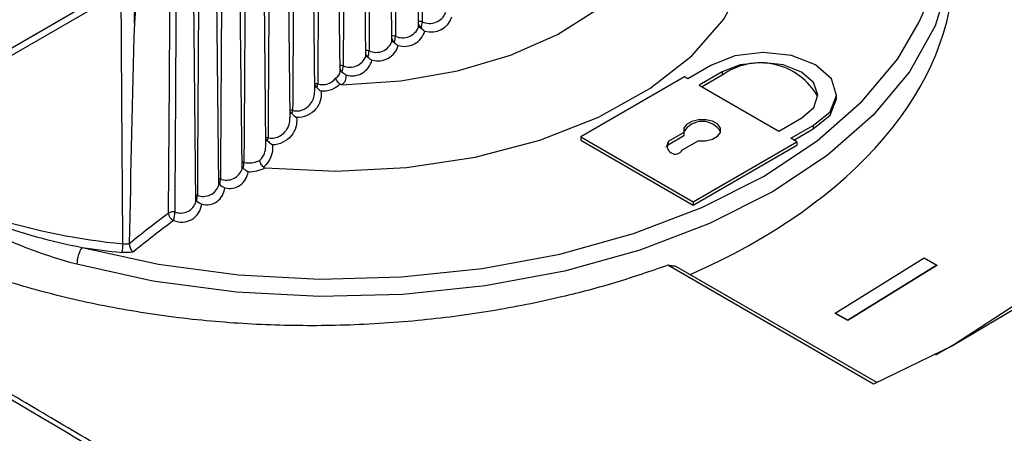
# Model space of a CAD drawing. Header units: millimetres. Extents: x -3.03 to 0.78, y -0.23 to 0.59.
# Tile 102 of 165: x 0.54995 to 0.5734, y -0.01559 to -0.00575. Entities that reach past the tile are written whole.
import ezdxf

# ---------------------------------------------------------------- set-up
doc = ezdxf.new("R2010")
doc.units = ezdxf.units.MM

msp = doc.modelspace()

# ---------------------------------------------------------------- linework, layer by layer
at = {"color": 7, "linetype": 'Continuous', "lineweight": 25}
for p, q in [((0.557584, -0.006981), (0.55743, 0.007471)), ((0.556984, -0.007449), (0.556828, 0.007094)), ((0.556396, -0.008082), (0.556238, 0.006702)), ((0.555819, -0.008736), (0.555658, 0.006297)), ((0.555253, -0.009298), (0.555091, 0.005878)), ((0.554697, -0.009688), (0.554535, 0.005445)), ((0.554153, -0.010083), (0.553991, 0.004998)), ((0.558197, -0.006621), (0.558134, -0.000748)), ((0.559455, -0.00592), (0.559401, -0.000861)), ((0.558821, -0.006268), (0.558764, -0.000964)), ((0.54629, -0.008424), (0.552564, -0.004802)), ((0.546187, -0.00866), (0.552448, -0.005046)), ((0.566417, -0.00684), (0.565871, -0.007156)), ((0.566682, -0.006993), (0.566135, -0.007308)), ((0.566682, -0.006993), (0.566682, -0.007075)), ((0.56579, -0.007109), (0.563316, -0.008537)), ((0.565871, -0.007156), (0.56579, -0.007109)), ((0.566682, -0.007075), (0.566206, -0.007349)), ((0.566135, -0.007308), (0.568034, -0.008405)), ((0.569411, -0.007612), (0.569411, -0.007531)), ((0.568034, -0.008405), (0.56858, -0.008089)), ((0.565776, -0.008435), (0.5654, -0.008652)), ((0.565776, -0.008435), (0.565776, -0.008517)), ((0.568324, -0.008572), (0.568856, -0.008265)), ((0.568395, -0.008613), (0.568856, -0.008346)), ((0.568856, -0.008265), (0.568856, -0.008346)), ((0.563316, -0.008537), (0.563316, -0.008619)), ((0.563316, -0.008537), (0.565991, -0.010082)), ((0.563316, -0.008619), (0.565991, -0.010163)), ((0.565776, -0.008517), (0.5654, -0.008734)), ((0.5654, -0.008652), (0.5654, -0.008734)), ((0.56574, -0.008849), (0.566116, -0.008632)), ((0.565991, -0.010082), (0.568465, -0.008654)), ((0.568465, -0.008654), (0.568324, -0.008572)), ((0.568465, -0.008654), (0.568465, -0.008735)), ((0.565991, -0.010163), (0.568465, -0.008735)), ((0.565991, -0.010082), (0.565991, -0.010163)), ((0.569378, -0.012727), (0.571498, -0.011417)), ((0.571498, -0.011417), (0.571797, -0.01159)), ((0.570288, -0.014421), (0.565389, -0.011593)), ((0.565568, -0.011616), (0.565642, -0.011652)), ((0.565642, -0.011652), (0.570373, -0.014383)), ((0.571797, -0.01159), (0.569677, -0.012899)), ((0.571798, -0.011598), (0.569678, -0.012907)), ((0.571797, -0.01159), (0.571798, -0.011598)), ((0.569677, -0.012899), (0.569378, -0.012727)), ((0.569378, -0.012727), (0.569378, -0.012735)), ((0.569678, -0.012907), (0.569378, -0.012735)), ((0.569677, -0.012899), (0.569678, -0.012907))]:
    msp.add_line(p, q, dxfattribs=at)
at = {"color": 9, "linetype": 'Continuous', "lineweight": 25}
msp.add_line((0.553051, -0.011952), (0.551317, -0.011569), dxfattribs=at)
at = {"color": 7, "linetype": 'Continuous', "lineweight": 25, "flags": 128}
for points in [[(0.569067, 0.008298), (0.57057, 0.007735), (0.572449, 0.006871), (0.574157, 0.005891), (0.575676, 0.004804), (0.576989, 0.003623), (0.57808, 0.002362), (0.578937, 0.001034), (0.579551, -0.000346), (0.579915, -0.001761), (0.580025, -0.003197), (0.579878, -0.004636), (0.579478, -0.006063), (0.578829, -0.007462), (0.577937, -0.008816), (0.576814, -0.010112), (0.575471, -0.011333), (0.573924, -0.012466), (0.572189, -0.0135), (0.570288, -0.014421)], [(0.571774, -0.013718), (0.572203, -0.013474), (0.573814, -0.012432), (0.575234, -0.011297), (0.576446, -0.01008), (0.577437, -0.008797), (0.578193, -0.007462), (0.578708, -0.006091), (0.578975, -0.0047), (0.578991, -0.003304), (0.578755, -0.001921), (0.57827, -0.000566), (0.577543, 0.000745), (0.576581, 0.001998), (0.575395, 0.003176), (0.574, 0.004267), (0.572412, 0.005258), (0.570648, 0.006138), (0.569775, 0.006506)], [(0.570865, -0.000284), (0.571569, -0.001358), (0.572015, -0.002476), (0.572197, -0.003619), (0.572111, -0.004766), (0.571758, -0.005896), (0.571146, -0.006988), (0.570284, -0.008023), (0.569189, -0.008981), (0.567881, -0.009846), (0.566383, -0.010601), (0.564723, -0.011233), (0.562931, -0.01173), (0.561039, -0.012084), (0.559082, -0.012288), (0.557096, -0.012337), (0.555115, -0.012232), (0.553178, -0.011974), (0.553051, -0.011952)], [(0.55894, -0.000929), (0.558936, -0.001507), (0.558919, -0.003819), (0.558902, -0.006144)], [(0.559578, -0.000747), (0.559573, -0.001328), (0.559556, -0.003651), (0.55954, -0.005801)], [(0.555798, -0.009273), (0.557483, -0.009353), (0.559167, -0.009267), (0.560802, -0.009019), (0.562341, -0.008615), (0.563741, -0.008068), (0.56496, -0.007392), (0.565965, -0.006608), (0.566727, -0.005736), (0.567224, -0.004804), (0.567441, -0.003836), (0.567373, -0.002861)], [(0.557624, -0.007297), (0.559029, -0.007206), (0.560382, -0.006971), (0.561641, -0.006599), (0.562764, -0.006104), (0.563715, -0.0055), (0.564463, -0.004808), (0.564984, -0.004049), (0.565262, -0.003249)], [(0.551442, -0.011166), (0.553264, -0.011564), (0.555163, -0.011816), (0.557103, -0.011919), (0.559049, -0.01187), (0.560966, -0.011671), (0.56282, -0.011325), (0.564575, -0.010837), (0.566202, -0.010218), (0.567669, -0.009478), (0.568951, -0.008631), (0.570023, -0.007692), (0.570867, -0.006679), (0.571369, -0.005822)], [(0.568856, -0.008265), (0.569259, -0.007941), (0.56941, -0.007552), (0.569287, -0.00716), (0.568909, -0.006826), (0.568336, -0.006604), (0.567658, -0.006529), (0.566983, -0.006612), (0.566417, -0.00684)], [(0.56858, -0.008089), (0.568867, -0.007838), (0.568967, -0.007542), (0.568864, -0.007247), (0.568574, -0.006997), (0.56814, -0.006829), (0.567629, -0.00677), (0.567117, -0.006827), (0.566682, -0.006993)], [(0.568856, -0.008346), (0.569259, -0.008022), (0.56941, -0.007633), (0.569411, -0.007612)], [(0.566116, -0.008632), (0.56629, -0.008633), (0.566452, -0.008596), (0.566576, -0.008525), (0.566644, -0.008433), (0.566645, -0.008332), (0.566578, -0.008239), (0.566455, -0.008168), (0.566294, -0.00813), (0.56612, -0.008131), (0.56596, -0.00817), (0.565838, -0.008242), (0.565774, -0.008335), (0.565776, -0.008435)], [(0.5654, -0.008734), (0.565348, -0.008779), (0.56534, -0.008791)], [(0.555253, -0.009262), (0.555264, -0.009274), (0.555279, -0.009288)], [(0.554697, -0.009652), (0.554704, -0.00966), (0.554719, -0.009673)], [(0.554152, -0.010047), (0.554156, -0.01005), (0.554171, -0.010063)]]:
    msp.add_lwpolyline(points, dxfattribs=at)
at = {"color": 9, "linetype": 'Continuous', "lineweight": 25, "flags": 128}
for points in [[(0.552415, -0.011081), (0.552414, -0.010955), (0.552389, -0.007646), (0.552369, -0.005091)], [(0.554719, -0.009673), (0.554706, -0.009667), (0.554697, -0.009662)], [(0.554171, -0.010063), (0.554158, -0.010058), (0.554152, -0.010055)]]:
    msp.add_lwpolyline(points, dxfattribs=at)
at = {"color": 9, "linetype": 'Continuous', "lineweight": 25}
for centre, radius, start, end in [((0.566624, -0.003559), 0.0052577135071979, 334.506679, 40.985492), ((0.559717, -0.00543), 0.0004112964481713, 244.646098, 338.725504), ((0.559485, -0.006052), 0.0002567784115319, 77.423006, 96.863435), ((0.559075, -0.005775), 0.0004073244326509, 245.000598, 339.108552), ((0.559541, -0.005848), 0.0001050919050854, 215.087661, 254.311453), ((0.558443, -0.006126), 0.0004033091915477, 245.355049, 339.496842), ((0.558849, -0.006395), 0.0002564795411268, 77.984722, 96.616408), ((0.558903, -0.006191), 0.0001036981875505, 217.298047, 254.705943), ((0.558224, -0.006745), 0.000257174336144, 78.583495, 96.302779), ((0.557822, -0.006484), 0.0003992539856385, 245.709756, 339.890174), ((0.558277, -0.00654), 0.0001038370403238, 219.829651, 254.824471), ((0.557392, -0.006969), 0.0001931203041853, 298.442557, 356.194325), ((0.55761, -0.007101), 0.0002578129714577, 79.179264, 95.962888), ((0.55766, -0.006897), 0.0001024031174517, 222.124835, 255.227944), ((0.557006, -0.007532), 0.0002582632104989, 79.747942, 95.313736), ((0.557024, -0.007243), 0.0001085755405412, 247.414005, 269.585628), ((0.556411, -0.008164), 0.0002586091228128, 80.256996, 93.838367), ((0.556432, -0.007871), 0.0001068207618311, 249.57938, 269.554909), ((0.55585, -0.00852), 0.0001042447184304, 251.8189, 269.193522), ((0.555828, -0.008816), 0.0002587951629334, 80.759553, 92.301574), ((0.554885, -0.009178), 0.0003874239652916, 247.188191, 341.899922), ((0.555256, -0.009406), 0.0002586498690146, 81.2765, 91.042648), ((0.555309, -0.009199), 9.40997952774e-05, 233.502293, 251.286533), ((0.554698, -0.009791), 0.0002592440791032, 81.866746, 90.599099), ((0.554332, -0.009571), 0.0003831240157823, 247.549795, 342.317871), ((0.553791, -0.00997), 0.000378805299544, 247.91396, 342.739289), ((0.554152, -0.010183), 0.0002597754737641, 82.454623, 90.12986)]:
    msp.add_arc(centre, radius, start, end, dxfattribs=at)
at = {"color": 7, "linetype": 'Continuous', "lineweight": 25}
for centre, radius, start, end in [((0.559672, -0.005782), 0.0002306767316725, 199.140829, 226.147481), ((0.559078, -0.00579), 0.0004621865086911, 339.963921, 358.622542), ((0.559756, -0.005526), 0.0005185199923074, 252.940549, 341.989569), ((0.559117, -0.005878), 0.0005080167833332, 253.078388, 343.511393), ((0.559029, -0.006126), 0.0002253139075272, 201.978043, 227.11402), ((0.558418, -0.006133), 0.0004840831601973, 340.877702, 358.690312), ((0.557767, -0.006482), 0.0005082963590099, 341.795648, 358.757762), ((0.558488, -0.006235), 0.0004976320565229, 253.211559, 345.066049), ((0.55787, -0.006599), 0.0004873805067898, 253.340934, 346.653689), ((0.558398, -0.006476), 0.0002212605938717, 204.70259, 228.002794), ((0.567596, -0.008344), 0.0015644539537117, 28.98348, 125.77392), ((0.557776, -0.006833), 0.0002166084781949, 207.271618, 228.922014), ((0.557123, -0.006837), 0.0005352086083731, 342.717591, 358.824884), ((0.557496, -0.007098), 0.0002362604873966, 302.693808, 7.778914), ((0.557256, -0.007103), 0.0003406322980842, 216.480002, 226.940688), ((0.556362, -0.007176), 0.0006974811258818, 344.498695, 351.577095), ((0.55666, -0.007721), 0.0003442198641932, 219.35309, 228.209845), ((0.555802, -0.007841), 0.0006562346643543, 347.078208, 354.073167), ((0.56621, -0.008681), 0.0005086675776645, 30.63895, 149.36105), ((0.556075, -0.008362), 0.000345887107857, 221.980352, 229.247638), ((0.555243, -0.00852), 0.0006272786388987, 349.482354, 356.260047), ((0.56557, -0.008751), 0.0001963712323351, 150.002688, 330.002688), ((0.555402, -0.008496), 0.0006628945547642, 260.781826, 293.898861), ((0.554952, -0.009319), 0.0004460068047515, 255.132422, 353.922332), ((0.554635, -0.009139), 0.0006602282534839, 347.014647, 359.072274), ((0.555416, -0.008536), 0.0008304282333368, 268.54078, 297.357913), ((0.554027, -0.009524), 0.0007077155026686, 347.887856, 359.136245), ((0.554402, -0.009717), 0.000436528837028, 255.275545, 355.693909), ((0.553423, -0.009915), 0.0007627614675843, 348.763649, 359.200091), ((0.553807, -0.010078), 0.0004877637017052, 247.219484, 352.77223), ((0.553874, 0.00426), 0.0154103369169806, 252.894342, 264.569036), ((0.575907, -0.040053), 0.0372058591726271, 127.033642, 128.856719), ((0.575936, -0.040109), 0.0370567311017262, 127.033014, 128.927259), ((0.553706, -0.010339), 0.0002077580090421, 183.590378, 244.876046), ((0.553615, -0.010536), 0.0002169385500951, 81.160762, 122.364347), ((0.552922, -0.01032), 0.0007266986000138, 343.389868, 359.880306), ((0.552051, -0.011575), 0.000733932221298, 146.095826, 179.459124), ((0.554026, 0.005377), 0.0167439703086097, 261.12266, 264.393225), ((0.551545, -0.011079), 0.0008709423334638, 346.185377, 359.850584)]:
    msp.add_arc(centre, radius, start, end, dxfattribs=at)
for centre, major_axis, ratio, start_param, end_param in [((0.593213, -2.424329), (-0.03506734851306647, 2.453033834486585), 0.014529, 0.1397816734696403, 0.1677995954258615), ((0.557451, -0.00477), (0.01474740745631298, 0.0004622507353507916), 0.597074, 5.305432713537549, 6.264472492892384)]:
    msp.add_ellipse(centre, major_axis=major_axis, ratio=ratio, start_param=start_param, end_param=end_param, dxfattribs=at)
for points, knots in [([(0.5571476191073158, 0.0073218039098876), (0.5571384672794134, 0.0058578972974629), (0.5571291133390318, 0.0043941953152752), (0.5571196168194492, 0.0029306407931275), (0.5571126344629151, 0.0018545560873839), (0.5571055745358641, 0.0007785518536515), (0.5570984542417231, -0.000297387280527), (0.5570966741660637, -0.0005663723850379), (0.5570948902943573, -0.0008353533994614), (0.5570931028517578, -0.0011043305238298), (0.5570794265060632, -0.0031623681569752), (0.5570655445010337, -0.0052201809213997), (0.5570515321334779, -0.0072778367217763)], [0.0001964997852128, 0.0001964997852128, 0.0001964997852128, 0.0001964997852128, 0.0055440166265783, 0.0055440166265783, 0.0055440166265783, 0.009475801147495, 0.009475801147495, 0.009475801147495, 0.0104587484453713, 0.0104587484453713, 0.0104587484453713, 0.0179796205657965, 0.0179796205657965, 0.0179796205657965, 0.0179796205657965]), ([(0.5565501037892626, 0.0069436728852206), (0.5565412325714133, 0.0054835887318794), (0.5565321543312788, 0.0040237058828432), (0.5565229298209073, 0.0025639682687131), (0.5565161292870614, 0.0014878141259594), (0.5565092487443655, 0.0004117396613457), (0.5565023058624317, -0.0006642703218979), (0.5565005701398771, -0.0009332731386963), (0.5564988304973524, -0.0012022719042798), (0.5564970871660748, -0.0014712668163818), (0.5564831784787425, -0.0036173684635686), (0.5564690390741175, -0.0057632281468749), (0.5564547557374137, -0.0079089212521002)], [0.0001948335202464, 0.0001948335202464, 0.0001948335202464, 0.0001948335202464, 0.0055280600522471, 0.0055280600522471, 0.0055280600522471, 0.0094598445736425, 0.0094598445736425, 0.0094598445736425, 0.0104427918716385, 0.0104427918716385, 0.0104427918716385, 0.0182849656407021, 0.0182849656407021, 0.0182849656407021, 0.0182849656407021]), ([(0.555963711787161, 0.0065513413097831), (0.5559551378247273, 0.0050978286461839), (0.555946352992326, 0.0036445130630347), (0.5559374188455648, 0.0021913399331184), (0.5559308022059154, 0.0011151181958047), (0.5559241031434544, 3.89753183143e-05), (0.555917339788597, -0.0010371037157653), (0.555915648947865, -0.0013061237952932), (0.5559139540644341, -0.0015751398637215), (0.555912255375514, -0.0018441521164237), (0.5558981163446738, -0.0040832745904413), (0.5558837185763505, -0.0063221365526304), (0.5558691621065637, -0.0085608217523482)], [0.0001932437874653, 0.0001932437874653, 0.0001932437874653, 0.0001932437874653, 0.0055021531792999, 0.0055021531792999, 0.0055021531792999, 0.0094339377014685, 0.0094339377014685, 0.0094339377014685, 0.0104168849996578, 0.0104168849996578, 0.0104168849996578, 0.0185984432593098, 0.0185984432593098, 0.0185984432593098, 0.0185984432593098]), ([(0.5553886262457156, 0.006144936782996), (0.5553803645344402, 0.0047007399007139), (0.5553718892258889, 0.0032567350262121), (0.5553632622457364, 0.0018128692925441), (0.5553568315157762, 0.0007365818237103), (0.5553503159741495, -0.0003396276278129), (0.5553437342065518, -0.0014157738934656), (0.555342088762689, -0.0016848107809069), (0.5553404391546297, -0.0019538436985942), (0.5553387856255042, -0.0022228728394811), (0.5553245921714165, -0.0045321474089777), (0.5553101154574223, -0.0068411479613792), (0.5552954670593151, -0.0091499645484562)], [0.0001917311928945, 0.0001917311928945, 0.0001917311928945, 0.0001917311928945, 0.0054663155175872, 0.0054663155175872, 0.0054663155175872, 0.0093981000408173, 0.0093981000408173, 0.0093981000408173, 0.0103810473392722, 0.0103810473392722, 0.0103810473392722, 0.0188184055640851, 0.0188184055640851, 0.0188184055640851, 0.0188184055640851]), ([(0.5548250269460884, 0.005724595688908), (0.5548170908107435, 0.0042924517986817), (0.5548089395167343, 0.0028604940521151), (0.5548006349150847, 0.0014286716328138), (0.5547943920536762, 0.0003523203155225), (0.554788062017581, -0.0007239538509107), (0.5547816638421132, -0.0018001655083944), (0.5547800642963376, -0.0020692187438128), (0.5547784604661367, -0.0023382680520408), (0.5547768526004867, -0.0026073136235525), (0.5547630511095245, -0.0049167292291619), (0.5547489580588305, -0.0072258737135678), (0.5547346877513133, -0.0095348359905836)], [0.0001902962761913, 0.0001902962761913, 0.0001902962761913, 0.0001902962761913, 0.0054205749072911, 0.0054205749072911, 0.0054205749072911, 0.0093523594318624, 0.0093523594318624, 0.0093523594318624, 0.0103353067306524, 0.0103353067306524, 0.0103353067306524, 0.0187726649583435, 0.0187726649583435, 0.0187726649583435, 0.0187726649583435]), ([(0.5542730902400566, 0.0052904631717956), (0.5542652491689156, 0.0038279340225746), (0.554257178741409, 0.0023655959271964), (0.5542489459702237, 0.0009033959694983), (0.5542428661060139, -0.0001764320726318), (0.5542366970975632, -0.0012561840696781), (0.5542304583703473, -0.0023358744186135), (0.5542288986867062, -0.0026057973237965), (0.5542273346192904, -0.0028757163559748), (0.5542257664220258, -0.0031456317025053), (0.5542126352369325, -0.005405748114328), (0.554199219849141, -0.0076656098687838), (0.5541856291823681, -0.009925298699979)], [0.0001889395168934, 0.0001889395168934, 0.0001889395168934, 0.0001889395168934, 0.0055299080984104, 0.0055299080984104, 0.0055299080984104, 0.0094741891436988, 0.0094741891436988, 0.0094741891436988, 0.0104602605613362, 0.0104602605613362, 0.0104602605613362, 0.0187170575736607, 0.0187170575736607, 0.0187170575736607, 0.0187170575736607]), ([(0.5534989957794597, -0.0103523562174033), (0.5535150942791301, -0.0081138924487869), (0.5535314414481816, -0.0058752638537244), (0.5535482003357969, -0.0036363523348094), (0.5535502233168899, -0.0033660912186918), (0.5535522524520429, -0.0030958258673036), (0.5535542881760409, -0.0028255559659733), (0.553562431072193, -0.0017444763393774), (0.5535706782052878, -0.0006633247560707), (0.5535790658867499, 0.0004179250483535), (0.5535903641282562, 0.001874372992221), (0.5536019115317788, 0.0033309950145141), (0.5536138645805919, 0.0047879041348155)], [0.0001500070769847, 0.0001500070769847, 0.0001500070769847, 0.0001500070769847, 0.0083299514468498, 0.0083299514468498, 0.0083299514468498, 0.0093173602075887, 0.0093173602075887, 0.0093173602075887, 0.0132669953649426, 0.0132669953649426, 0.0132669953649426, 0.0185871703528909, 0.0185871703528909, 0.0185871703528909, 0.0185871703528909]), ([(0.5537329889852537, 0.0048426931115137), (0.5537254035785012, 0.0033784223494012), (0.5537175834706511, 0.0019143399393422), (0.5537095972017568, 0.0004503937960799), (0.5537036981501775, -0.0006309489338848), (0.5536977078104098, -0.0017122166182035), (0.5536916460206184, -0.0027934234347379), (0.5536901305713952, -0.0030637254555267), (0.5536886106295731, -0.0033340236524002), (0.5536870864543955, -0.003604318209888), (0.5536744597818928, -0.0058435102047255), (0.5536615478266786, -0.0080824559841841), (0.5536484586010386, -0.0103212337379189)], [0.0001876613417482, 0.0001876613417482, 0.0001876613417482, 0.0001876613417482, 0.0055347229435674, 0.0055347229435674, 0.0055347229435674, 0.0094843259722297, 0.0094843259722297, 0.0094843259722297, 0.0104717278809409, 0.0104717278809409, 0.0104717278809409, 0.0186516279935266, 0.0186516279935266, 0.0186516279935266, 0.0186516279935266]), ([(0.5577038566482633, -0.0001939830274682), (0.5577026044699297, -0.0003784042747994), (0.5577013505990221, -0.0005628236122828), (0.5577000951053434, -0.00074724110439), (0.5576950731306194, -0.0014849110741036), (0.5576900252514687, -0.0022225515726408), (0.55768495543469, -0.0029601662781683), (0.5576760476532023, -0.0042561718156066), (0.5576670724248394, -0.0055520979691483), (0.5576580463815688, -0.0068479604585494)], [0, 0, 0, 0, 0.0006739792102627, 0.0006739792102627, 0.0006739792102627, 0.0033698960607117, 0.0033698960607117, 0.0033698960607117, 0.0081066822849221, 0.0081066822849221, 0.0081066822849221, 0.0081066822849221]), ([(0.5583147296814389, -0.0008513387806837), (0.5583134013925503, -0.0010415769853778), (0.558312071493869, -0.0012318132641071), (0.558310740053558, -0.0014220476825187), (0.5583054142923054, -0.0021829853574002), (0.5583000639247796, -0.0029438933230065), (0.5582946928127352, -0.0037047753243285), (0.5582881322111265, -0.0046341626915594), (0.5582815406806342, -0.0055635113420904), (0.5582749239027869, -0.0064928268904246)], [0, 0, 0, 0, 0.0006953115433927, 0.0006953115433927, 0.0006953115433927, 0.0034765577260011, 0.0034765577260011, 0.0034765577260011, 0.0068737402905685, 0.0068737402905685, 0.0068737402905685, 0.0068737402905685]), ([(0.5526852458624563, -0.0058338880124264), (0.552690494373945, -0.0056551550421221), (0.5526956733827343, -0.0054763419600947), (0.5527007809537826, -0.0052974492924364), (0.5527054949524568, -0.0051323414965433), (0.5527101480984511, -0.0049671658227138), (0.5527147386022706, -0.0048019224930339)], [0, 0, 0, 0, 0.0006418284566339, 0.0006418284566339, 0.0006418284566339, 0.0012341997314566, 0.0012341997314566, 0.0012341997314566, 0.0012341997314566]), ([(0.5335621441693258, -0.0051686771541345), (0.5388995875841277, -0.0083740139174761), (0.5447329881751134, -0.0118372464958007), (0.5526959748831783, -0.0165153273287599), (0.5543222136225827, -0.0174684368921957), (0.5576436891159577, -0.0194105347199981), (0.55934038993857, -0.0204003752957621), (0.5645268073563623, -0.0234193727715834), (0.5680963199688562, -0.0254884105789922), (0.5791431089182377, -0.0318659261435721), (0.586863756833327, -0.0362900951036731), (0.5989510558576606, -0.0431711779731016), (0.6030649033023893, -0.0455058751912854), (0.6083118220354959, -0.0484748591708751), (0.6093671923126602, -0.0490716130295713), (0.6114825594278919, -0.0502668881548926), (0.6125429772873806, -0.0508656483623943), (0.615732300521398, -0.0526652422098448), (0.6178692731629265, -0.0538693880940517), (0.6200166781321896, -0.0550778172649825)], [0, 0, 0, 0, 0.2500000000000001, 0.2500000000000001, 0.3125000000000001, 0.3125000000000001, 0.3750000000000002, 0.3750000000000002, 0.5000000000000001, 0.5000000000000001, 0.75, 0.75, 0.8749999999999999, 0.8749999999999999, 0.90625, 0.90625, 0.9375, 0.9375, 1, 1, 1, 1]), ([(0.6203769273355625, -0.0551906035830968), (0.6199657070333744, -0.0549590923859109), (0.619143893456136, -0.0544964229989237), (0.6179158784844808, -0.0538046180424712), (0.6166925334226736, -0.0531151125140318), (0.6154741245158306, -0.0524280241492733), (0.6142605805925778, -0.0517433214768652), (0.6130519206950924, -0.0510610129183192), (0.6118481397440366, -0.0503810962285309), (0.6106492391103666, -0.0497035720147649), (0.6094552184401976, -0.0490284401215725), (0.6082660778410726, -0.0483557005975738), (0.6070818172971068, -0.0476853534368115), (0.6059024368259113, -0.0470173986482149), (0.6047279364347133, -0.046351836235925), (0.6035583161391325, -0.0456886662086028), (0.6023935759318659, -0.0450278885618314), (0.6012337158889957, -0.0443695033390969), (0.60007873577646, -0.0437135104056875), (0.5989286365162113, -0.0430599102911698), (0.5977834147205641, -0.0424087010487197), (0.5949619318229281, -0.0408033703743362), (0.5905201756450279, -0.0382712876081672), (0.5845638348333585, -0.0348642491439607), (0.5787643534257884, -0.0315350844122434), (0.573139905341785, -0.0282942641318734), (0.5676927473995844, -0.0251432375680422), (0.5624255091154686, -0.0220836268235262), (0.5573247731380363, -0.0191076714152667), (0.5534865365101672, -0.0168578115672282), (0.5508008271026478, -0.0152783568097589), (0.5491952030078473, -0.0143324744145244), (0.54760959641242, -0.0133967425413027), (0.5460439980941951, -0.0124711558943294), (0.5444984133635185, -0.0115557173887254), (0.5429728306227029, -0.0106504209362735), (0.5414672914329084, -0.0097552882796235), (0.5399816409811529, -0.0088702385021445), (0.5385164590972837, -0.0079955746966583), (0.5370695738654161, -0.0071301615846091), (0.5361239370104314, -0.0065630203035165), (0.5356504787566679, -0.0062790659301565)], [0, 0, 0, 0, 0.012242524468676, 0.0244663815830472, 0.0366721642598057, 0.0488604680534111, 0.0610318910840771, 0.0731870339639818, 0.0853264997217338, 0.0974508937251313, 0.1095608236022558, 0.1216568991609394, 0.1337397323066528, 0.1458099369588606, 0.1578681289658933, 0.1699149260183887, 0.1819509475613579, 0.1939768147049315, 0.205993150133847, 0.2180005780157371, 0.2299997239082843, 0.241991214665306, 0.3070125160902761, 0.3717963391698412, 0.4364455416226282, 0.5010636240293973, 0.5651345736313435, 0.6292378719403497, 0.6934743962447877, 0.7579443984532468, 0.7797585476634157, 0.8015997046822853, 0.8234716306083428, 0.845378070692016, 0.8673227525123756, 0.8893093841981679, 0.9113416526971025, 0.9334232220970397, 0.9555577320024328, 0.9777487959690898, 0.9999999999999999, 0.9999999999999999, 0.9999999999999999, 0.9999999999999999]), ([(0.5570515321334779, -0.0072778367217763), (0.5571294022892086, -0.0073022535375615), (0.5572144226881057, -0.0073009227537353), (0.5573689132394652, -0.0072487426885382), (0.5574349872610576, -0.0071997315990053), (0.5574836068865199, -0.0071383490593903)], [0, 0, 0, 0, 0.5, 0.5, 1, 1, 1, 1]), ([(0.5575800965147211, -0.0072850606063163), (0.5575675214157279, -0.0072755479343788), (0.5575551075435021, -0.0072641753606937), (0.5575438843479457, -0.0072518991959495), (0.557532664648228, -0.0072396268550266), (0.5575223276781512, -0.0072261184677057), (0.5575136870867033, -0.0072124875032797), (0.5575049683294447, -0.0071987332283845), (0.5574977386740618, -0.0071844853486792), (0.5574925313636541, -0.0071708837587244), (0.5574886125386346, -0.0071606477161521), (0.5574857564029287, -0.0071505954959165), (0.5574840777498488, -0.0071411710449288), (0.5574839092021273, -0.007140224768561), (0.5574837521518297, -0.0071392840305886), (0.5574836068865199, -0.0071383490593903)], [0, 0, 0, 0, 4.9937624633e-05, 4.9937624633e-05, 4.9937624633e-05, 9.98473646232e-05, 9.98473646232e-05, 9.98473646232e-05, 0.0001502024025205, 0.0001502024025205, 0.0001502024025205, 0.0001878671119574, 0.0001878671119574, 0.0001878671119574, 0.0001916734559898, 0.0001916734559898, 0.0001916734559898, 0.0001916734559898]), ([(0.5571307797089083, -0.0074542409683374), (0.5571522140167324, -0.0076039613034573), (0.5571060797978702, -0.0077623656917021), (0.5569457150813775, -0.007943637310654), (0.5568776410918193, -0.0079942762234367), (0.5567208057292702, -0.0080641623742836), (0.5566326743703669, -0.0080825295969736), (0.5565459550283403, -0.0080812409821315)], [0, 0, 0, 0, 0.5000000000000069, 0.5000000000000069, 0.7500000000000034, 0.7500000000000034, 1, 1, 1, 1]), ([(0.5575800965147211, -0.0072850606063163), (0.5575249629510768, -0.0073413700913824), (0.5574561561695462, -0.0073868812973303), (0.5573010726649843, -0.0074462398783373), (0.5572148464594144, -0.0074595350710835), (0.5571307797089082, -0.0074542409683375)], [0, 0, 0, 0, 0.5, 0.5, 1, 1, 1, 1]), ([(0.5576239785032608, -0.0072970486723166), (0.5576167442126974, -0.0072971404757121), (0.5576094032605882, -0.007296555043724), (0.557602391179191, -0.0072949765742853), (0.5575964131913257, -0.0072936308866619), (0.5575905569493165, -0.0072915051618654), (0.5575853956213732, -0.0072885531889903), (0.5575835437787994, -0.0072874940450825), (0.557581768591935, -0.0072863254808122), (0.5575800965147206, -0.0072850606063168)], [0, 0, 0, 0, 2.17081146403e-05, 2.17081146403e-05, 2.17081146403e-05, 4.02526148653e-05, 4.02526148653e-05, 4.02526148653e-05, 4.68220084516e-05, 4.68220084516e-05, 4.68220084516e-05, 4.68220084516e-05]), ([(0.5565459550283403, -0.0080812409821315), (0.5565693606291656, -0.0082315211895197), (0.5565251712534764, -0.0083894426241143), (0.556367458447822, -0.0085764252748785), (0.5563008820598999, -0.0086290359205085), (0.5561454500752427, -0.0087049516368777), (0.5560586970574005, -0.0087266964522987), (0.5559718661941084, -0.0087292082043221)], [0, 0, 0, 0, 0.5000000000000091, 0.5000000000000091, 0.7500000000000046, 0.7500000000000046, 1, 1, 1, 1]), ([(0.565388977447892, -0.011592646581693), (0.5649816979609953, -0.0117326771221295), (0.5641640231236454, -0.0120138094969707), (0.5627552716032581, -0.0123844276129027), (0.5611790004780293, -0.0127005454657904), (0.5594084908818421, -0.0129296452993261), (0.557612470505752, -0.0130388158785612), (0.5558144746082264, -0.0130259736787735), (0.5540364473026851, -0.0128944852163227), (0.5523012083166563, -0.0126428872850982), (0.5506320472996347, -0.0122745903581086), (0.5490473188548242, -0.0117971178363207), (0.5475695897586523, -0.0112133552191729), (0.546216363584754, -0.0105319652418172), (0.545009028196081, -0.0097609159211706), (0.5440456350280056, -0.0090055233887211), (0.5435611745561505, -0.0084778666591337), (0.5433702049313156, -0.0082698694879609)], [0, 0, 0, 0, 0.0543828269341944, 0.1091817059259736, 0.1783209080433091, 0.247460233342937, 0.3201519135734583, 0.3892870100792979, 0.4584222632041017, 0.5311132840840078, 0.6002189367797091, 0.6693244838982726, 0.7419859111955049, 0.8110556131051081, 0.8801252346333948, 0.9527465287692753, 1, 1, 1, 1]), ([(0.5557583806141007, -0.0092575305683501), (0.5557475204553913, -0.0092470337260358), (0.5557366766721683, -0.0092346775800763), (0.555726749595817, -0.009221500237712), (0.5557168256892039, -0.0092083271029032), (0.5557075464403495, -0.0091939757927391), (0.5556996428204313, -0.0091796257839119), (0.555691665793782, -0.0091651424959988), (0.555684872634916, -0.0091502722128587), (0.5556797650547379, -0.0091361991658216), (0.5556757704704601, -0.0091251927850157), (0.5556727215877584, -0.0091144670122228), (0.5556707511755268, -0.0091045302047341), (0.5556705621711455, -0.0091035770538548), (0.5556703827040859, -0.0091026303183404), (0.5556702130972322, -0.0091016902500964)], [4e-16, 4e-16, 4e-16, 4e-16, 4.99108752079e-05, 4.99108752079e-05, 4.99108752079e-05, 9.9793160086e-05, 9.9793160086e-05, 9.9793160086e-05, 0.0001501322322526, 0.0001501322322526, 0.0001501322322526, 0.0001892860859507, 0.0001892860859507, 0.0001892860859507, 0.0001930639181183, 0.0001930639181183, 0.0001930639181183, 0.0001930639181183]), ([(0.5557583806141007, -0.0092575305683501), (0.5557630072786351, -0.0092620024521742), (0.5557689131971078, -0.0092655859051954), (0.5557752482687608, -0.0092680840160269), (0.5557815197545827, -0.0092705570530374), (0.5557883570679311, -0.0092720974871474), (0.5557952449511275, -0.0092729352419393), (0.5557961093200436, -0.0092730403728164), (0.5557969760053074, -0.0092731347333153), (0.5557978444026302, -0.0092732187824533)], [4e-16, 4e-16, 4e-16, 4e-16, 2.12631216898e-05, 2.12631216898e-05, 2.12631216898e-05, 4.21634501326e-05, 4.21634501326e-05, 4.21634501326e-05, 4.47639518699e-05, 4.47639518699e-05, 4.47639518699e-05, 4.47639518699e-05]), ([(0.5525654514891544, -0.0110826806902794), (0.5525656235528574, -0.0110957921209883), (0.5525672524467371, -0.0111104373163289), (0.552570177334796, -0.0111253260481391), (0.5525730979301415, -0.0111401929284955), (0.552577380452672, -0.0111556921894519), (0.5525826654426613, -0.011170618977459), (0.5525881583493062, -0.0111861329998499), (0.5525948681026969, -0.011201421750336), (0.5526023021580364, -0.0112154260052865), (0.5526103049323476, -0.0112305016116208), (0.552619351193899, -0.0112444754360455), (0.5526287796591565, -0.0112563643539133), (0.5526358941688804, -0.0112653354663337), (0.552643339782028, -0.0112732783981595), (0.5526508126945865, -0.0112798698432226), (0.5526513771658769, -0.0112803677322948), (0.5526519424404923, -0.0112808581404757), (0.5526525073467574, -0.0112813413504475)], [0, 0, 0, 0, 4.75747458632e-05, 4.75747458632e-05, 4.75747458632e-05, 9.50261251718e-05, 9.50261251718e-05, 9.50261251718e-05, 0.0001443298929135, 0.0001443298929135, 0.0001443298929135, 0.0001974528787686, 0.0001974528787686, 0.0001974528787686, 0.000237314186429, 0.000237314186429, 0.000237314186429, 0.0002403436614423, 0.0002403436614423, 0.0002403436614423, 0.0002403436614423]), ([(0.5655677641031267, -0.011616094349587), (0.5655401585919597, -0.0116132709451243), (0.5654844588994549, -0.0116075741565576), (0.5654209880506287, -0.0115976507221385), (0.5653889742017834, -0.0115926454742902)], [0, 0, 0, 0, 0.4956133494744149, 1, 1, 1, 1])]:
    msp.add_open_spline(points, degree=3, knots=knots, dxfattribs=at)
for points in [[(0.5526852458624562, -0.0058338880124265), (0.5526336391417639, -0.0075913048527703), (0.5525979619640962, -0.0093369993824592), (0.5525654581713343, -0.0110802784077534)], [(0.5595125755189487, -0.0059487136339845), (0.5595425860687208, -0.005976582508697), (0.559573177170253, -0.0060024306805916), (0.5596039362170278, -0.0060218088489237)], [(0.5588758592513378, -0.006291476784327), (0.5589064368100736, -0.0063190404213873), (0.558937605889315, -0.0063445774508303), (0.5589689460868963, -0.0063636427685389)], [(0.5582496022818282, -0.0066406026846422), (0.558280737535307, -0.0066678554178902), (0.5583124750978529, -0.0066930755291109), (0.5583443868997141, -0.0067118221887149)], [(0.5576339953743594, -0.006995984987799), (0.5576656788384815, -0.0070229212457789), (0.5576979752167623, -0.0070478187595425), (0.5577304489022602, -0.0070662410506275)], [(0.5570232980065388, -0.0073517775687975), (0.5570268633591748, -0.0073551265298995), (0.5570303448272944, -0.0073585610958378), (0.5570336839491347, -0.0073620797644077)], [(0.5570336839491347, -0.0073620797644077), (0.5570651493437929, -0.0073952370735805), (0.5570977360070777, -0.0074268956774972), (0.5571307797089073, -0.0074542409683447)], [(0.5564308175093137, -0.0079776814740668), (0.5564345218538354, -0.0079810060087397), (0.5564381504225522, -0.0079844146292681), (0.5564416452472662, -0.0079879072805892)], [(0.5564416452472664, -0.0079879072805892), (0.5564755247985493, -0.0080217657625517), (0.556510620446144, -0.0080539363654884), (0.5565459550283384, -0.0080812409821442)], [(0.5558489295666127, -0.008624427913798), (0.5558526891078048, -0.0086276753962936), (0.5558563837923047, -0.0086310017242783), (0.5558599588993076, -0.0086344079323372)], [(0.5558599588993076, -0.0086344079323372), (0.555896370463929, -0.0086690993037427), (0.5559341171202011, -0.0087018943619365), (0.5559718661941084, -0.0087292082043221)], [(0.5559718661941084, -0.0087292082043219), (0.5560035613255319, -0.0089172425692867), (0.5559251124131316, -0.0091237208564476), (0.5557583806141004, -0.0092575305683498)], [(0.5552786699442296, -0.0092876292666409), (0.5553166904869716, -0.0093183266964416), (0.5553557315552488, -0.0093464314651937), (0.5553950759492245, -0.0093658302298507)], [(0.5547190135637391, -0.0096726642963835), (0.5547575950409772, -0.0097029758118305), (0.5547972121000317, -0.0097306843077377), (0.5548371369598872, -0.0097496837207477)], [(0.5541710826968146, -0.0100632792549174), (0.5542102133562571, -0.0100931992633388), (0.554250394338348, -0.0101205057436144), (0.5542908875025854, -0.0101391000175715)], [(0.5493176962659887, -0.0105823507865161), (0.5499906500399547, -0.010825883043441), (0.5507029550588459, -0.0110247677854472), (0.5514422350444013, -0.0111660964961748)], [(0.5513174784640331, -0.0115685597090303), (0.5505958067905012, -0.0113780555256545), (0.5499034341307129, -0.011113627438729), (0.5492463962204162, -0.0108062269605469)], [(0.5524154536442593, -0.0110808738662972), (0.5524653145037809, -0.0110858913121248), (0.5525153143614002, -0.0110864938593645), (0.5525654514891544, -0.011082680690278)], [(0.5525654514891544, -0.0110826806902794), (0.552565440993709, -0.0110818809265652), (0.5525654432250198, -0.0110810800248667), (0.5525654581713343, -0.0110802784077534)], [(0.5526525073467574, -0.0112813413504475), (0.5525662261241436, -0.0112934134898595), (0.5524777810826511, -0.0112951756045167), (0.5523902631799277, -0.0112865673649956)]]:
    msp.add_open_spline(points, degree=3, dxfattribs=at)
at = {"color": 9, "linetype": 'Continuous', "lineweight": 25}
for points, knots in [([(0.5564547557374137, -0.0079089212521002), (0.556455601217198, -0.0079091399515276), (0.556498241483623, -0.0079201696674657), (0.5565874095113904, -0.0079270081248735), (0.5567035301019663, -0.0078961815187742), (0.5568122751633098, -0.0078332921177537), (0.5569045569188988, -0.0077360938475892), (0.5569724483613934, -0.0075989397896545), (0.5569788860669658, -0.0074994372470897), (0.5569821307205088, -0.0074492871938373)], [0, 0, 0, 0, 0.0031879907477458, 0.1607806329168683, 0.3144490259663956, 0.4276940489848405, 0.6153296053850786, 0.8061231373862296, 1, 1, 1, 1]), ([(0.5558691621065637, -0.0085608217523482), (0.5558751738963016, -0.0085620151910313), (0.5559245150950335, -0.0085718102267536), (0.5560264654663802, -0.008569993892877), (0.5561621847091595, -0.0085184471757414), (0.5562574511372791, -0.0084395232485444), (0.5563359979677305, -0.0083356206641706), (0.5563890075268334, -0.0082201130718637), (0.556390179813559, -0.0081232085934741), (0.5563906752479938, -0.0080822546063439)], [0, 0, 0, 0, 0.0223069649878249, 0.1830823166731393, 0.3561729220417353, 0.5326131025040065, 0.6266385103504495, 0.842209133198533, 1, 1, 1, 1]), ([(0.5556702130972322, -0.0091016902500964), (0.5556873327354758, -0.0090827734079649), (0.555743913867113, -0.0090202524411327), (0.5558066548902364, -0.0088954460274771), (0.5558140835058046, -0.0087876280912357), (0.5558176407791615, -0.0087359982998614)], [0, 0, 0, 0, 0.1843968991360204, 0.6094395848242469, 1, 1, 1, 1])]:
    msp.add_open_spline(points, degree=3, knots=knots, dxfattribs=at)

doc.saveas('drawing.dxf')
